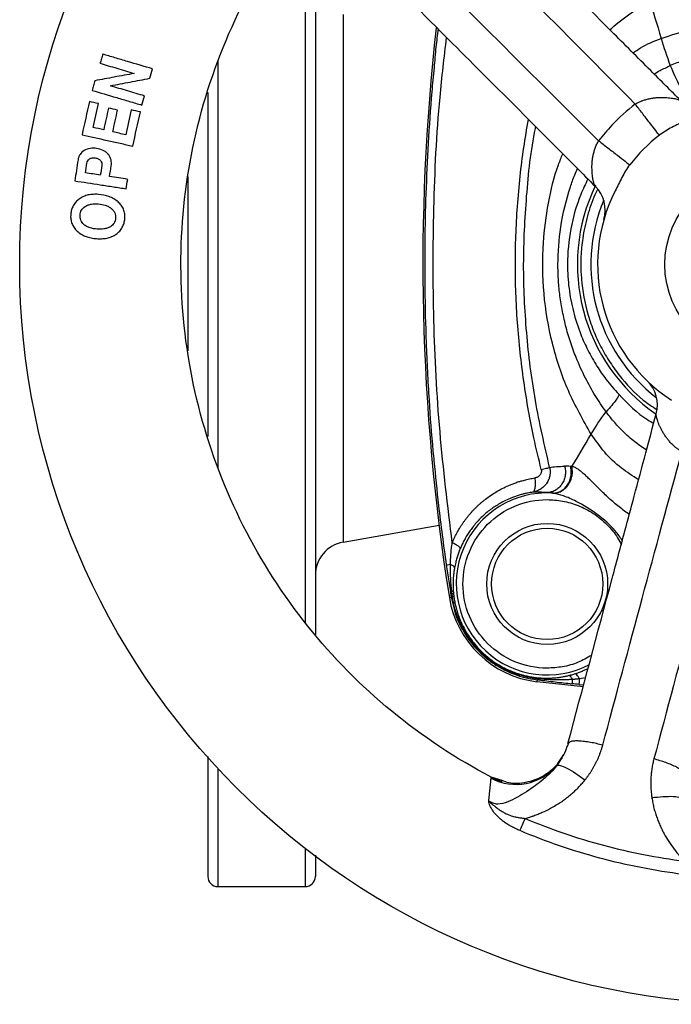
# Model space of a CAD drawing. Header units: millimetres. Extents: x 423 to 1697, y -6 to 958.
# Tile 1 of 54: x 734 to 831, y -6 to 141. Entities that reach past the tile are written whole.
import ezdxf

# ---------------------------------------------------------------- set-up
doc = ezdxf.new("R2010")
doc.units = ezdxf.units.MM

msp = doc.modelspace()

# ---------------------------------------------------------------- linework, layer by layer
at = {"color": 8, "linetype": 'Continuous', "lineweight": 25}
for p, q in [((776.94, 153.91), (776.94, 50.84)), ((763.94, 134.47), (763.94, 73.97)), ((812.94, 70.26), (812.11, 70.3)), ((797.91, 59.51), (798, 58.93)), ((798.66, 54.7), (799.16, 52.7)), ((821.02, 52.81), (821.31, 52.61)), ((818.65, 42.7), (817.74, 42.56)), ((817.66, 41.73), (818.38, 41.68)), ((815.1, 30.79), (814.37, 29.66)), ((814.53, 29.96), (815.4, 31.29)), ((763.94, 29.2), (763.94, 11.67)), ((776.94, 17.31), (776.94, 11.67))]:
    msp.add_line(p, q, dxfattribs=at)
at = {"color": 7, "linetype": 'Continuous', "lineweight": 25}
for p, q in [((782.57, 62.87), (796.85, 65.39)), ((798, 58.93), (798.53, 55.52)), ((798.38, 54.66), (798.66, 54.7)), ((811.44, 42.42), (811.41, 42.14)), ((811.41, 42.14), (818.33, 41.4)), ((816.17, 33.11), (815.9, 32.49)), ((816.25, 33.08), (816.03, 32.94)), ((806.25, 27.42), (804.61, 27.94)), ((763.94, 11.67), (776.94, 11.67))]:
    msp.add_line(p, q, dxfattribs=at)
at = {"color": 8, "linetype": 'Continuous', "lineweight": 25, "flags": 128}
msp.add_lwpolyline([(782.57, 141.35), (782.57, 139.59), (782.57, 137.54), (782.57, 135.23), (782.57, 132.67), (782.57, 129.88), (782.57, 126.89), (782.57, 123.71), (782.57, 120.38), (782.57, 116.91), (782.57, 113.34), (782.57, 109.7), (782.57, 106.02), (782.57, 102.32), (782.57, 98.63), (782.57, 94.99), (782.57, 91.42), (782.57, 87.96), (782.57, 84.63), (782.57, 81.45), (782.57, 78.45), (782.57, 75.66), (782.57, 73.1), (782.57, 70.79), (782.57, 68.75), (782.57, 66.99), (782.57, 65.53), (782.57, 64.38), (782.57, 63.55), (782.57, 63.04), (782.57, 62.87), (782.57, 62.87)], dxfattribs=at)
at = {"color": 7, "linetype": 'Continuous', "lineweight": 25}
for centre, radius in [((844.44, 104.17), 110), ((844.44, 104.17), 14), ((812.94, 56.67), 9), ((812.94, 56.67), 8.28)]:
    msp.add_circle(centre, radius, dxfattribs=at)
for centre, radius, start, end in [((1107.44, 104.17), 313, 173.548, 189.1012), ((844.44, 104.17), 24.25, 127.6367, 142.3634), ((844.44, 104.17), 27, 154.1049, 235.5049), ((816.58, 112.23), 5, 343.8657, 44.9999), ((844.44, 104.17), 24, 152.8687, 237.1375), ((844.44, 104.17), 25, 157.4787, 232.5213), ((824.34, 83.26), 5, 345.0001, 46.1343), ((783.44, 57.95), 5, 100, 180), ((813.19, 57.03), 15, 189.1012, 263.1763), ((808.29, 34.9), 8.03, 242.6068, 319.218), ((763.94, 13.17), 1.5, 180, 270), ((776.94, 13.17), 1.5, 270, 0)]:
    msp.add_arc(centre, radius, start, end, dxfattribs=at)
at = {"color": 8, "linetype": 'Continuous', "lineweight": 25}
msp.add_arc((812.94, 56.67), 13.53, 86.704, 297.8425, dxfattribs=at)
at = {"color": 7, "linetype": 'Continuous', "lineweight": 25}
for points, knots in [([(832.84, 128.49), (831.35, 129.99), (827.9, 133.43), (822.07, 139.26), (814.89, 146.44), (806.37, 154.96), (800.24, 161.09), (796.95, 164.38)], [0, 0, 0, 0, 0.125104, 0.287653, 0.487651, 0.725099, 1, 1, 1, 1]), ([(794.16, 160.02), (799.48, 154.69), (804.8, 149.36), (815.44, 138.69), (820.75, 133.36), (826.05, 128.01)], [0, 0, 0, 0, 0.5, 0.5, 1, 1, 1, 1]), ([(778.44, 153.96), (778.44, 152.14), (778.44, 148.05), (778.44, 141.27), (778.44, 133.83), (778.44, 126.24), (778.44, 118.68), (778.44, 111.14), (778.44, 106.15), (778.44, 103.66)], [0, 0, 0, 0, 0.12195, 0.273596, 0.425252, 0.572199, 0.719155, 0.859575, 1, 1, 1, 1]), ([(820.6, 122.55), (815.25, 127.86), (809.91, 133.17), (799.24, 143.81), (793.91, 149.13), (788.58, 154.45)], [0, 0, 0, 0, 0.5, 0.5, 1, 1, 1, 1]), ([(784.23, 151.65), (788.27, 147.61), (795.65, 140.23), (805.67, 130.21), (813.59, 122.29), (818.18, 117.7), (820.12, 115.76)], [0, 0, 0, 0, 0.337841, 0.617119, 0.837837, 1, 1, 1, 1]), ([(804.61, 27.95), (799.35, 30.69), (794.38, 33.98), (785.22, 41.52), (781.04, 45.76), (773.62, 55.02), (770.39, 60.03), (765.03, 70.61), (762.9, 76.18), (759.83, 87.64), (758.89, 93.53), (758.24, 105.37), (758.53, 111.32), (760.33, 123.05), (761.83, 128.82), (766, 139.92), (768.66, 145.26), (771.84, 150.26)], [0, 0, 0, 0, 0.125, 0.125, 0.25, 0.25, 0.375, 0.375, 0.5, 0.5, 0.625, 0.625, 0.75, 0.75, 0.875, 0.875, 1, 1, 1, 1]), ([(844.44, 136.42), (844.24, 136.42), (843.85, 136.42), (843.26, 136.4), (842.66, 136.38), (842.05, 136.34), (841.44, 136.29), (840.83, 136.23), (840.21, 136.15), (839.59, 136.07), (838.97, 135.97), (838.34, 135.86), (837.64, 135.72), (836.85, 135.55), (835.98, 135.34), (835.08, 135.09), (834.15, 134.81), (833.2, 134.48), (832.23, 134.12), (831.58, 133.86), (831.25, 133.72)], [0, 0, 0, 0, 0.043363, 0.087147, 0.131352, 0.175976, 0.221019, 0.266478, 0.312353, 0.358641, 0.405341, 0.45245, 0.499966, 0.563759, 0.630117, 0.69903, 0.770487, 0.844476, 0.920985, 1, 1, 1, 1]), ([(746.79, 135.43), (746.73, 135.21), (746.59, 134.75), (746.46, 134.3), (746.39, 134.07)], [0, 0, 0, 0, 0.499335, 1, 1, 1, 1]), ([(754.22, 133.24), (752.99, 133.6), (751.74, 133.97), (750.18, 134.43), (749.86, 134.53), (749.23, 134.71), (748.92, 134.8), (748, 135.08), (747.39, 135.26), (746.79, 135.43)], [0, 0, 0, 0, 0.5, 0.5, 0.625, 0.625, 0.75, 0.75, 1, 1, 1, 1]), ([(796.1, 133.39), (795.98, 132.2), (795.62, 128.47), (795.21, 122.23), (794.86, 114.81), (794.7, 107.6), (794.71, 100.21), (794.89, 92.36), (795.32, 84.31), (795.73, 78.46), (796.04, 75.45), (796.09, 74.96)], [0, 0, 0, 0, 0.061052, 0.192211, 0.320572, 0.442211, 0.561461, 0.699513, 0.844955, 0.97483, 1, 1, 1, 1]), ([(831.25, 133.72), (831.49, 133.2), (831.71, 132.71), (832.11, 131.83), (832.29, 131.45), (832.58, 130.82), (832.7, 130.58), (832.86, 130.24), (832.91, 130.15), (832.93, 130.13)], [0, 0, 0, 0, 0.25, 0.25, 0.5, 0.5, 0.75, 0.75, 1, 1, 1, 1]), ([(751.47, 132.57), (750.48, 132.38), (749.49, 132.2), (747.54, 131.84), (746.58, 131.65), (745.63, 131.48)], [0, 0, 0, 0, 0.5, 0.5, 1, 1, 1, 1]), ([(747.94, 130.73), (748.92, 130.91), (749.9, 131.1), (751.86, 131.47), (752.83, 131.65), (753.8, 131.84)], [0, 0, 0, 0, 0.5, 0.5, 1, 1, 1, 1]), ([(745.63, 131.48), (745.56, 131.24), (745.42, 130.76), (745.28, 130.29), (745.21, 130.05)], [0, 0, 0, 0, 0.501076, 1, 1, 1, 1]), ([(745.21, 130.05), (746.4, 129.7), (747.62, 129.34), (749.19, 128.88), (749.51, 128.78), (750.14, 128.6), (750.45, 128.5), (751.39, 128.23), (752.01, 128.04), (752.63, 127.86)], [0, 0, 0, 0, 0.5, 0.5, 0.625, 0.625, 0.75, 0.75, 1, 1, 1, 1]), ([(762.44, 129.71), (762.44, 129.54), (762.44, 126.63), (762.44, 120.82), (762.44, 112.45), (762.44, 106.9), (762.44, 104.17)], [0, 0, 0, 0, 0.0205342, 0.3570427, 0.6838425, 1, 1, 1, 1]), ([(826.05, 128.01), (826.1, 128.04), (826.2, 128.1), (826.35, 128.18), (826.5, 128.25), (826.66, 128.33), (826.82, 128.4), (826.99, 128.47), (827.28, 128.58), (827.7, 128.71), (828.24, 128.84), (828.79, 128.93), (829.29, 128.98), (829.8, 129), (830.28, 129), (830.75, 128.98), (831.18, 128.94), (831.58, 128.88), (831.94, 128.82), (832.25, 128.74), (832.49, 128.67), (832.66, 128.61), (832.77, 128.55), (832.82, 128.51), (832.84, 128.49)], [0, 0, 0, 0, 0.016906, 0.034115, 0.051638, 0.069487, 0.087673, 0.106206, 0.125094, 0.184758, 0.250106, 0.308825, 0.375066, 0.430541, 0.500007, 0.562485, 0.624959, 0.692068, 0.749888, 0.815828, 0.874892, 0.918439, 0.960127, 1, 1, 1, 1]), ([(829.63, 123.37), (829.52, 123.52), (829.34, 123.75), (828.86, 124.37), (828.55, 124.77), (827.86, 125.67), (827.48, 126.16), (826.74, 127.12), (826.38, 127.59), (826.05, 128.01)], [0, 0, 0, 0, 0.25, 0.25, 0.5, 0.5, 0.75, 0.75, 1, 1, 1, 1]), ([(833.49, 125.53), (832.83, 125.19), (832.16, 124.88), (830.85, 124.2), (830.22, 123.83), (829.63, 123.37)], [0, 0, 0, 0, 0.5, 0.5, 1, 1, 1, 1]), ([(743.72, 123.44), (744.93, 123.17), (746.18, 122.89), (747.78, 122.54), (748.1, 122.47), (748.74, 122.32), (749.06, 122.25), (750.02, 122.04), (750.65, 121.9), (751.27, 121.76)], [0, 0, 0, 0, 0.5, 0.5, 0.625, 0.625, 0.75, 0.75, 1, 1, 1, 1]), ([(820.12, 115.76), (820.11, 115.77), (820.09, 115.79), (820.06, 115.83), (820.03, 115.89), (820, 115.95), (819.97, 116.02), (819.93, 116.14), (819.86, 116.35), (819.79, 116.66), (819.72, 117.03), (819.67, 117.42), (819.63, 117.86), (819.6, 118.46), (819.61, 119.12), (819.68, 119.82), (819.77, 120.36), (819.9, 120.9), (820.04, 121.37), (820.19, 121.74), (820.31, 122.03), (820.45, 122.3), (820.55, 122.47), (820.6, 122.55)], [0, 0, 0, 0, 0.019375, 0.039328, 0.059873, 0.081021, 0.102782, 0.125164, 0.184314, 0.25016, 0.307945, 0.375084, 0.43756, 0.500037, 0.624902, 0.691028, 0.749861, 0.815272, 0.874896, 0.907772, 0.939544, 0.970265, 1, 1, 1, 1]), ([(820.6, 122.55), (821.02, 122.23), (821.49, 121.87), (822.45, 121.12), (822.94, 120.75), (823.83, 120.06), (824.23, 119.75), (824.86, 119.26), (825.09, 119.09), (825.23, 118.98)], [0, 0, 0, 0, 0.25, 0.25, 0.5, 0.5, 0.75, 0.75, 1, 1, 1, 1]), ([(744.02, 121.1), (743.78, 120.95), (743.57, 120.75), (743.34, 120.39), (743.27, 120.26), (743.18, 119.99), (743.14, 119.85), (743.12, 119.7)], [0, 0, 0, 0, 0.5, 0.5, 0.75, 0.75, 1, 1, 1, 1]), ([(745.89, 121.41), (745.57, 121.46), (745.25, 121.47), (744.61, 121.38), (744.3, 121.27), (744.02, 121.1)], [0, 0, 0, 0, 0.5, 0.5, 1, 1, 1, 1]), ([(747.62, 120.53), (747.52, 120.66), (747.39, 120.77), (747.13, 120.97), (746.99, 121.06), (746.54, 121.27), (746.22, 121.36), (745.89, 121.41)], [0, 0, 0, 0, 0.25, 0.25, 0.5, 0.5, 1, 1, 1, 1]), ([(748.06, 118.81), (748.08, 118.97), (748.09, 119.12), (748.09, 119.42), (748.07, 119.57), (748, 119.87), (747.95, 120.01), (747.81, 120.28), (747.72, 120.41), (747.62, 120.53)], [0, 0, 0, 0, 0.25, 0.25, 0.5, 0.5, 0.75, 0.75, 1, 1, 1, 1]), ([(744.45, 119.22), (744.47, 119.35), (744.51, 119.47), (744.65, 119.68), (744.74, 119.77), (744.84, 119.85)], [0, 0, 0, 0, 0.5, 0.5, 1, 1, 1, 1]), ([(744.84, 119.85), (744.97, 119.93), (745.11, 119.98), (745.4, 120.03), (745.55, 120.03), (745.69, 120)], [0, 0, 0, 0, 0.5, 0.5, 1, 1, 1, 1]), ([(745.69, 120), (745.84, 119.98), (745.99, 119.94), (746.26, 119.81), (746.38, 119.72), (746.48, 119.6)], [0, 0, 0, 0, 0.5, 0.5, 1, 1, 1, 1]), ([(746.48, 119.6), (746.56, 119.5), (746.62, 119.38), (746.68, 119.13), (746.68, 118.99), (746.66, 118.86)], [0, 0, 0, 0, 0.5, 0.5, 1, 1, 1, 1]), ([(825.23, 118.98), (824.78, 118.39), (824.4, 117.75), (823.73, 116.44), (823.42, 115.77), (823.08, 115.11)], [0, 0, 0, 0, 0.5, 0.5, 1, 1, 1, 1]), ([(759.44, 117.23), (759.44, 115.32), (759.44, 111.02), (759.44, 106.62), (759.44, 104.17)], [0, 0, 0, 0, 0.444635, 1, 1, 1, 1]), ([(742.65, 116.59), (743.88, 116.4), (745.14, 116.21), (746.75, 115.96), (747.08, 115.91), (747.73, 115.81), (748.06, 115.76), (749.02, 115.61), (749.66, 115.52), (750.3, 115.42)], [0, 0, 0, 0, 0.5, 0.5, 0.625, 0.625, 0.75, 0.75, 1, 1, 1, 1]), ([(746.19, 114.58), (745.93, 114.6), (745.67, 114.6), (745.16, 114.58), (744.9, 114.55), (744.41, 114.44), (744.17, 114.36), (743.7, 114.16), (743.48, 114.03), (743.28, 113.88)], [0, 0, 0, 0, 0.25, 0.25, 0.5, 0.5, 0.75, 0.75, 1, 1, 1, 1]), ([(749.08, 113.46), (748.88, 113.63), (748.66, 113.79), (748.22, 114.05), (747.98, 114.16), (747.23, 114.44), (746.72, 114.54), (746.19, 114.58)], [0, 0, 0, 0, 0.25, 0.25, 0.5, 0.5, 1, 1, 1, 1]), ([(743.28, 113.88), (743.1, 113.74), (742.94, 113.6), (742.64, 113.27), (742.51, 113.09), (742.3, 112.7), (742.22, 112.49), (742.09, 112.06), (742.06, 111.84), (742.04, 111.61)], [0, 0, 0, 0, 0.25, 0.25, 0.5, 0.5, 0.75, 0.75, 1, 1, 1, 1]), ([(743.42, 111.51), (743.44, 111.77), (743.52, 112.03), (743.72, 112.36), (743.8, 112.46), (743.98, 112.64), (744.09, 112.72), (744.19, 112.79)], [0, 0, 0, 0, 0.5, 0.5, 0.75, 0.75, 1, 1, 1, 1]), ([(744.19, 112.79), (744.33, 112.88), (744.49, 112.95), (744.8, 113.07), (744.96, 113.1), (745.46, 113.18), (745.8, 113.18), (746.14, 113.16)], [0, 0, 0, 0, 0.25, 0.25, 0.5, 0.5, 1, 1, 1, 1]), ([(746.14, 113.16), (746.49, 113.13), (746.84, 113.07), (747.34, 112.91), (747.5, 112.85), (747.81, 112.69), (747.96, 112.59), (748.09, 112.47)], [0, 0, 0, 0, 0.5, 0.5, 0.75, 0.75, 1, 1, 1, 1]), ([(750.09, 110.99), (750.1, 111.23), (750.1, 111.46), (750.04, 111.92), (749.98, 112.15), (749.8, 112.57), (749.69, 112.77), (749.41, 113.14), (749.25, 113.31), (749.08, 113.46)], [0, 0, 0, 0, 0.25, 0.25, 0.5, 0.5, 0.75, 0.75, 1, 1, 1, 1]), ([(742.04, 111.61), (742.02, 111.38), (742.02, 111.15), (742.08, 110.69), (742.13, 110.46), (742.29, 110.03), (742.4, 109.83), (742.66, 109.45), (742.81, 109.28), (742.98, 109.13)], [0, 0, 0, 0, 0.25, 0.25, 0.5, 0.5, 0.75, 0.75, 1, 1, 1, 1]), ([(744, 110.11), (743.9, 110.2), (743.81, 110.29), (743.66, 110.5), (743.59, 110.62), (743.49, 110.86), (743.46, 110.99), (743.42, 111.25), (743.41, 111.38), (743.42, 111.51)], [0, 0, 0, 0, 0.25, 0.25, 0.5, 0.5, 0.75, 0.75, 1, 1, 1, 1]), ([(748.09, 112.47), (748.19, 112.39), (748.29, 112.29), (748.45, 112.08), (748.52, 111.96), (748.63, 111.72), (748.67, 111.59), (748.71, 111.32), (748.71, 111.19), (748.7, 111.05)], [0, 0, 0, 0, 0.25, 0.25, 0.5, 0.5, 0.75, 0.75, 1, 1, 1, 1]), ([(745.96, 109.42), (745.61, 109.45), (745.26, 109.5), (744.75, 109.66), (744.58, 109.72), (744.27, 109.89), (744.13, 109.99), (744, 110.11)], [0, 0, 0, 0, 0.5, 0.5, 0.75, 0.75, 1, 1, 1, 1]), ([(748.7, 111.05), (748.68, 110.8), (748.61, 110.54), (748.41, 110.22), (748.32, 110.11), (748.14, 109.94), (748.04, 109.86), (747.93, 109.78)], [0, 0, 0, 0, 0.5, 0.5, 0.75, 0.75, 1, 1, 1, 1]), ([(748.81, 108.69), (748.99, 108.82), (749.17, 108.97), (749.47, 109.3), (749.61, 109.49), (749.82, 109.88), (749.91, 110.09), (750.03, 110.54), (750.07, 110.76), (750.09, 110.99)], [0, 0, 0, 0, 0.25, 0.25, 0.5, 0.5, 0.75, 0.75, 1, 1, 1, 1]), ([(742.98, 109.13), (743.17, 108.95), (743.38, 108.79), (743.82, 108.53), (744.06, 108.41), (744.56, 108.23), (744.81, 108.16), (745.34, 108.06), (745.6, 108.02), (745.87, 108)], [0, 0, 0, 0, 0.25, 0.25, 0.5, 0.5, 0.75, 0.75, 1, 1, 1, 1]), ([(745.87, 108), (746.12, 107.98), (746.38, 107.98), (746.9, 108), (747.15, 108.03), (747.65, 108.14), (747.9, 108.21), (748.37, 108.41), (748.6, 108.54), (748.81, 108.69)], [0, 0, 0, 0, 0.25, 0.25, 0.5, 0.5, 0.75, 0.75, 1, 1, 1, 1]), ([(747.93, 109.78), (747.79, 109.69), (747.64, 109.62), (747.32, 109.51), (747.15, 109.47), (746.65, 109.39), (746.3, 109.39), (745.96, 109.42)], [0, 0, 0, 0, 0.25, 0.25, 0.5, 0.5, 1, 1, 1, 1]), ([(759.44, 104.17), (759.44, 101.72), (759.44, 97.38), (759.44, 93.16), (759.44, 91.32)], [0, 0, 0, 0, 0.564542, 1, 1, 1, 1]), ([(762.44, 104.17), (762.44, 101.39), (762.44, 95.84), (762.44, 87.48), (762.44, 81.7), (762.44, 78.78), (762.44, 78.61)], [0, 0, 0, 0, 0.321279, 0.642568, 0.978871, 1, 1, 1, 1]), ([(778.44, 103.66), (778.44, 101.18), (778.44, 96.21), (778.44, 88.71), (778.44, 81.19), (778.44, 73.66), (778.44, 66.27), (778.44, 59.09), (778.44, 53.35), (778.44, 50.17), (778.44, 49.14)], [0, 0, 0, 0, 0.12699, 0.253985, 0.386829, 0.519682, 0.656739, 0.793805, 0.933069, 1, 1, 1, 1]), ([(823.59, 84.86), (823.61, 84.8), (823.59, 84.7), (823.45, 84.41), (823.33, 84.23), (823.01, 83.78), (822.8, 83.51), (822.31, 82.92), (822.02, 82.6), (821.71, 82.25)], [0, 0, 0, 0, 0.25, 0.25, 0.5, 0.5, 0.75, 0.75, 1, 1, 1, 1]), ([(816.03, 32.94), (818.22, 41.11), (821.05, 51.65), (824.33, 63.91), (826.01, 70.15), (827.56, 75.95), (828.65, 80.04), (829.17, 81.97)], [0, 0, 0, 0, 0.5, 0.645192, 0.75, 0.88187, 1, 1, 1, 1]), ([(832.98, 76.32), (832.93, 76.35), (832.84, 76.41), (832.69, 76.5), (832.55, 76.59), (832.41, 76.69), (832.26, 76.8), (832.12, 76.91), (831.88, 77.1), (831.55, 77.41), (831.17, 77.81), (830.82, 78.24), (830.53, 78.64), (830.25, 79.07), (830.01, 79.49), (829.8, 79.91), (829.61, 80.3), (829.46, 80.67), (829.34, 81.02), (829.25, 81.33), (829.19, 81.57), (829.16, 81.75), (829.16, 81.88), (829.17, 81.94), (829.17, 81.97)], [0, 0, 0, 0, 0.016907, 0.034115, 0.051638, 0.069488, 0.087674, 0.106207, 0.125095, 0.184757, 0.250109, 0.308822, 0.37507, 0.430546, 0.500011, 0.562488, 0.624962, 0.692071, 0.74989, 0.815833, 0.874893, 0.918441, 0.960129, 1, 1, 1, 1]), ([(821.21, 32.7), (823.16, 39.97), (825.12, 47.24), (829.04, 61.79), (831, 69.06), (832.98, 76.32)], [0, 0, 0, 0, 0.5, 0.5, 1, 1, 1, 1]), ([(813.3, 73.99), (813.31, 73.93), (813.34, 73.82), (813.36, 73.65), (813.38, 73.47), (813.38, 73.29), (813.38, 73.11), (813.36, 72.93), (813.31, 72.61), (813.17, 72.15), (812.93, 71.7), (812.68, 71.38), (812.49, 71.17), (812.28, 70.98), (812.03, 70.79), (811.76, 70.63), (811.45, 70.49), (811.13, 70.38), (810.9, 70.33), (810.78, 70.31)], [0, 0, 0, 0, 0.034575, 0.069559, 0.104923, 0.140661, 0.176782, 0.213279, 0.25012, 0.37006, 0.499773, 0.553332, 0.609443, 0.668125, 0.729358, 0.793131, 0.859475, 0.928408, 1, 1, 1, 1]), ([(812.06, 73.66), (812.06, 73.63), (812.08, 73.57), (812.09, 73.48), (812.08, 73.39), (812.07, 73.3), (812.04, 73.17), (811.97, 73), (811.84, 72.82), (811.68, 72.67), (811.5, 72.55), (811.3, 72.47), (811.16, 72.44), (811.08, 72.42)], [0, 0, 0, 0, 0.049491, 0.0986247, 0.1480665, 0.1984677, 0.2504413, 0.3724728, 0.5002297, 0.6229094, 0.7497573, 0.873816, 1, 1, 1, 1]), ([(812.06, 73.66), (812.32, 73.73), (812.59, 73.8), (813.03, 73.91), (813.2, 73.96), (813.3, 73.99)], [0, 0, 0, 0, 0.5, 0.5, 1, 1, 1, 1]), ([(815.54, 74.17), (815.59, 73.98), (815.63, 73.77), (815.67, 73.34), (815.66, 73.12), (815.6, 72.65), (815.55, 72.41), (815.38, 71.95), (815.27, 71.73), (815, 71.32), (814.85, 71.13), (814.5, 70.81), (814.31, 70.68), (813.92, 70.46), (813.71, 70.39), (813.32, 70.29), (813.12, 70.26), (812.94, 70.26)], [0, 0, 0, 0, 0.125, 0.125, 0.25, 0.25, 0.375, 0.375, 0.5, 0.5, 0.625, 0.625, 0.75, 0.75, 0.875, 0.875, 1, 1, 1, 1]), ([(813.3, 73.99), (813.61, 74.03), (813.95, 74.08), (814.7, 74.14), (815.1, 74.16), (815.54, 74.17)], [0, 0, 0, 0, 0.5, 0.5, 1, 1, 1, 1]), ([(813.72, 70.18), (813.9, 70.17), (814.09, 70.18), (814.49, 70.26), (814.69, 70.33), (815.09, 70.53), (815.29, 70.67), (815.65, 70.99), (815.82, 71.18), (816.11, 71.6), (816.23, 71.83), (816.41, 72.31), (816.47, 72.56), (816.53, 73.05), (816.54, 73.29), (816.5, 73.74), (816.46, 73.96), (816.41, 74.15)], [0, 0, 0, 0, 0.125, 0.125, 0.25, 0.25, 0.375, 0.375, 0.5, 0.5, 0.625, 0.625, 0.75, 0.75, 0.875, 0.875, 1, 1, 1, 1]), ([(813.9, 70.16), (814.07, 70.16), (814.25, 70.18), (814.64, 70.27), (814.83, 70.35), (815.22, 70.56), (815.41, 70.69), (815.77, 71.01), (815.94, 71.2), (816.22, 71.62), (816.35, 71.85), (816.54, 72.32), (816.6, 72.56), (816.68, 73.04), (816.7, 73.28), (816.68, 73.72), (816.65, 73.93), (816.61, 74.12)], [0, 0, 0, 0, 0.125, 0.125, 0.25, 0.25, 0.375, 0.375, 0.5, 0.5, 0.625, 0.625, 0.75, 0.75, 0.875, 0.875, 1, 1, 1, 1]), ([(816.61, 74.12), (816.58, 74.13), (816.51, 74.14), (816.44, 74.15), (816.41, 74.15)], [0, 0, 0, 0, 0.499673, 1, 1, 1, 1]), ([(840.44, 74.33), (838.52, 67.04), (836.58, 59.77), (832.71, 45.21), (830.77, 37.93), (828.82, 30.66)], [0, 0, 0, 0, 0.5, 0.5, 1, 1, 1, 1]), ([(798.81, 62.78), (798.86, 62.9), (798.96, 63.14), (799.13, 63.5), (799.3, 63.86), (799.49, 64.22), (799.68, 64.57), (799.89, 64.91), (800.1, 65.26), (800.33, 65.6), (800.56, 65.94), (800.8, 66.27), (801.06, 66.59), (801.32, 66.92), (801.59, 67.23), (801.87, 67.54), (802.16, 67.85), (802.46, 68.14), (802.77, 68.43), (803.09, 68.72), (803.42, 68.99), (803.89, 69.37), (804.53, 69.84), (805.37, 70.37), (806.27, 70.87), (807.06, 71.25), (807.74, 71.53), (808.29, 71.73), (808.9, 71.93), (809.58, 72.12), (810.31, 72.29), (810.82, 72.38), (811.08, 72.42)], [0, 0, 0, 0, 0.023532, 0.047223, 0.071069, 0.09507, 0.119223, 0.143531, 0.167992, 0.192608, 0.217377, 0.242301, 0.267379, 0.292611, 0.317997, 0.343537, 0.369228, 0.395072, 0.421069, 0.447219, 0.473521, 0.499975, 0.558818, 0.620103, 0.683827, 0.74998, 0.78336, 0.820061, 0.860079, 0.903408, 0.950049, 1, 1, 1, 1]), ([(811.08, 72.42), (811.12, 72.19), (811.15, 71.94), (811.16, 71.44), (811.15, 71.2), (811.09, 70.79), (811.04, 70.62), (810.92, 70.39), (810.85, 70.33), (810.78, 70.31)], [0, 0, 0, 0, 0.25, 0.25, 0.5, 0.5, 0.75, 0.75, 1, 1, 1, 1]), ([(810.78, 70.31), (810.66, 70.29), (810.4, 70.25), (809.99, 70.17), (809.54, 70.07), (808.84, 69.89), (808.12, 69.66), (806.99, 69.21), (805.77, 68.59), (804.28, 67.59), (802.98, 66.44), (802.02, 65.35), (801.39, 64.48), (800.99, 63.86), (800.62, 63.23), (800.29, 62.59), (800.1, 62.15), (800.01, 61.93)], [0, 0, 0, 0, 0.026168, 0.055731, 0.088692, 0.125055, 0.210054, 0.250085, 0.386509, 0.500049, 0.629929, 0.749975, 0.801715, 0.852577, 0.902571, 0.951708, 1, 1, 1, 1]), ([(812.11, 70.3), (811.99, 70.31), (811.47, 70.33), (811.08, 70.32), (810.78, 70.31)], [0, 0, 0, 0, 0.231005, 1, 1, 1, 1]), ([(812.94, 44.14), (809.61, 44.14), (806.43, 45.46), (801.73, 50.16), (800.41, 53.34), (800.41, 59.99), (801.73, 63.18), (806.43, 67.88), (809.61, 69.2), (812.94, 69.2)], [0, 0, 0, 0, 0.25, 0.25, 0.5, 0.5, 0.75, 0.75, 1, 1, 1, 1]), ([(813.72, 70.18), (813.65, 70.18), (813.51, 70.2), (813.31, 70.22), (813.12, 70.24), (813, 70.25), (812.94, 70.26)], [0, 0, 0, 0, 0.250022, 0.500002, 0.749981, 1, 1, 1, 1]), ([(813.9, 70.16), (813.87, 70.16), (813.81, 70.17), (813.75, 70.17), (813.72, 70.18)], [0, 0, 0, 0, 0.5000017, 1, 1, 1, 1]), ([(798.54, 59.59), (798.54, 59.76), (798.55, 60.09), (798.58, 60.57), (798.61, 61.04), (798.65, 61.5), (798.7, 61.94), (798.75, 62.36), (798.79, 62.64), (798.81, 62.78)], [0, 0, 0, 0, 0.156253, 0.30805, 0.455385, 0.598255, 0.736652, 0.87057, 1, 1, 1, 1]), ([(800.01, 61.93), (800.02, 61.97), (800, 62.01), (799.91, 62.12), (799.83, 62.19), (799.61, 62.35), (799.48, 62.43), (799.16, 62.61), (798.99, 62.7), (798.81, 62.78)], [0, 0, 0, 0, 0.25, 0.25, 0.5, 0.5, 0.75, 0.75, 1, 1, 1, 1]), ([(800.01, 61.93), (799.97, 61.84), (799.9, 61.67), (799.8, 61.39), (799.69, 61.1), (799.6, 60.81), (799.47, 60.38), (799.31, 59.8), (799.21, 59.31), (799.16, 59.05)], [0, 0, 0, 0, 0.093357, 0.189987, 0.289926, 0.393205, 0.499856, 0.729636, 1, 1, 1, 1]), ([(797.91, 59.51), (797.92, 59.51), (797.98, 59.52), (798.19, 59.54), (798.35, 59.57), (798.54, 59.59)], [0, 0, 0, 0, 0.5, 0.5, 1, 1, 1, 1]), ([(798.54, 59.59), (798.73, 59.51), (798.9, 59.41), (799.11, 59.22), (799.16, 59.13), (799.16, 59.05)], [0, 0, 0, 0, 0.5, 0.5, 1, 1, 1, 1]), ([(798.74, 55.62), (798.72, 55.79), (798.69, 56.11), (798.64, 56.6), (798.61, 57.1), (798.58, 57.59), (798.56, 58.09), (798.55, 58.59), (798.54, 59.09), (798.54, 59.43), (798.54, 59.59)], [0, 0, 0, 0, 0.122457, 0.246073, 0.370562, 0.495705, 0.621381, 0.747458, 0.873748, 1, 1, 1, 1]), ([(799.16, 59.05), (799.14, 58.96), (799.11, 58.78), (799.07, 58.51), (799.03, 58.23), (799, 57.94), (798.97, 57.65), (798.95, 57.25), (798.93, 56.76), (798.93, 56.16), (798.96, 55.77), (798.97, 55.57)], [0, 0, 0, 0, 0.080221, 0.161412, 0.243609, 0.326847, 0.411159, 0.496576, 0.667318, 0.835038, 1, 1, 1, 1]), ([(798.79, 55.2), (798.78, 55.27), (798.76, 55.41), (798.75, 55.55), (798.74, 55.62)], [0, 0, 0, 0, 0.5002237, 1, 1, 1, 1]), ([(798.86, 54.75), (798.84, 54.82), (798.82, 54.97), (798.8, 55.13), (798.79, 55.2)], [0, 0, 0, 0, 0.500593, 1, 1, 1, 1]), ([(811.47, 42.57), (811.34, 42.59), (811.09, 42.62), (810.72, 42.68), (810.34, 42.74), (809.97, 42.82), (809.61, 42.91), (809.24, 43), (808.89, 43.1), (808.53, 43.22), (808.18, 43.34), (807.84, 43.47), (807.5, 43.61), (807.16, 43.75), (806.83, 43.9), (806.51, 44.07), (806.19, 44.23), (805.88, 44.41), (805.57, 44.59), (805.27, 44.78), (804.97, 44.98), (804.68, 45.18), (804.4, 45.39), (804.13, 45.6), (803.86, 45.82), (803.59, 46.05), (803.34, 46.28), (803.03, 46.56), (802.68, 46.92), (802.29, 47.35), (801.9, 47.8), (801.52, 48.29), (801.16, 48.81), (800.81, 49.35), (800.47, 49.93), (800.16, 50.53), (799.87, 51.17), (799.6, 51.83), (799.36, 52.52), (799.15, 53.24), (798.98, 53.98), (798.9, 54.49), (798.86, 54.75)], [0, 0, 0, 0, 0.020254, 0.040432, 0.060534, 0.080555, 0.100495, 0.120352, 0.140126, 0.159819, 0.179429, 0.198959, 0.218407, 0.237774, 0.257059, 0.276261, 0.295381, 0.314417, 0.333371, 0.352241, 0.371028, 0.389731, 0.408351, 0.426888, 0.445342, 0.463711, 0.481997, 0.500198, 0.530211, 0.561102, 0.592872, 0.62552, 0.659044, 0.693445, 0.728721, 0.764871, 0.801892, 0.839781, 0.878537, 0.918163, 0.958656, 1, 1, 1, 1]), ([(798.97, 55.57), (798.98, 55.51), (798.99, 55.38), (799, 55.24), (799.01, 55.18)], [0, 0, 0, 0, 0.505148, 1, 1, 1, 1]), ([(799.01, 55.18), (799.01, 55.11), (799.03, 54.96), (799.05, 54.82), (799.06, 54.75)], [0, 0, 0, 0, 0.501157, 1, 1, 1, 1]), ([(799.06, 54.75), (799.08, 54.63), (799.11, 54.39), (799.18, 54.03), (799.25, 53.66), (799.34, 53.29), (799.43, 52.92), (799.54, 52.55), (799.66, 52.18), (799.79, 51.81), (799.93, 51.44), (800.09, 51.07), (800.26, 50.7), (800.55, 50.1), (800.99, 49.3), (801.65, 48.34), (802.38, 47.43), (803.08, 46.69), (803.72, 46.1), (804.28, 45.63), (804.87, 45.2), (805.47, 44.8), (806.09, 44.43), (806.73, 44.09), (807.38, 43.79), (808.04, 43.53), (808.72, 43.3), (809.4, 43.1), (810.08, 42.94), (810.78, 42.81), (811.24, 42.76), (811.47, 42.73)], [0, 0, 0, 0, 0.019545, 0.039322, 0.059332, 0.079574, 0.100048, 0.120755, 0.141695, 0.162867, 0.184272, 0.20591, 0.22778, 0.249883, 0.312629, 0.375196, 0.437587, 0.4998, 0.539188, 0.578424, 0.617508, 0.65644, 0.69522, 0.733848, 0.772324, 0.810649, 0.848822, 0.886844, 0.924714, 0.962432, 1, 1, 1, 1]), ([(799.16, 52.7), (799.19, 52.55), (799.4, 51.68), (800.06, 50.33), (801, 48.72), (801.98, 47.47), (803.02, 46.36), (804.17, 45.37), (805.48, 44.47), (806.79, 43.76), (808.17, 43.18), (809.68, 42.7), (810.82, 42.52), (811.44, 42.42)], [0, 0, 0, 0, 0.025911, 0.15823, 0.263239, 0.356769, 0.438817, 0.531656, 0.625185, 0.719408, 0.795554, 0.889087, 1, 1, 1, 1]), ([(817.03, 43.31), (817.13, 43.34), (817.33, 43.4), (817.62, 43.51), (817.9, 43.61), (818.17, 43.72), (818.44, 43.83), (818.69, 43.94), (818.85, 44.02), (818.93, 44.06)], [0, 0, 0, 0, 0.156503, 0.308392, 0.455702, 0.598473, 0.736748, 0.870573, 1, 1, 1, 1]), ([(811.7, 42.71), (811.81, 42.7), (812.01, 42.68), (812.32, 42.67), (812.63, 42.66), (812.83, 42.66), (812.94, 42.66)], [0, 0, 0, 0, 0.245984, 0.494557, 0.745853, 1, 1, 1, 1]), ([(816.73, 42.46), (816.63, 42.46), (816.42, 42.45), (816.11, 42.43), (815.8, 42.42), (815.38, 42.41), (814.85, 42.4), (814.21, 42.4), (813.58, 42.42), (812.94, 42.45), (812.33, 42.49), (811.91, 42.53), (811.72, 42.55)], [0, 0, 0, 0, 0.061733, 0.124014, 0.186781, 0.249978, 0.37476, 0.500013, 0.634204, 0.749917, 0.880888, 1, 1, 1, 1]), ([(812.94, 42.66), (813.05, 42.66), (813.27, 42.66), (813.59, 42.67), (813.92, 42.7), (814.24, 42.72), (814.64, 42.77), (815.11, 42.84), (815.63, 42.93), (815.97, 43.01), (816.13, 43.05)], [0, 0, 0, 0, 0.099285, 0.19889, 0.298855, 0.399222, 0.500029, 0.671972, 0.838553, 1, 1, 1, 1]), ([(816.13, 43.05), (816.24, 43.08), (816.44, 43.13), (816.75, 43.22), (816.94, 43.28), (817.03, 43.31)], [0, 0, 0, 0, 0.3526568, 0.6859743, 1, 1, 1, 1]), ([(816.73, 42.46), (816.63, 42.65), (816.52, 42.81), (816.31, 43.02), (816.21, 43.06), (816.13, 43.05)], [0, 0, 0, 0, 0.5, 0.5, 1, 1, 1, 1]), ([(816.67, 41.83), (816.67, 41.84), (816.68, 41.9), (816.7, 42.12), (816.71, 42.28), (816.73, 42.46)], [0, 0, 0, 0, 0.5, 0.5, 1, 1, 1, 1]), ([(817.74, 42.56), (817.57, 42.54), (817.24, 42.5), (816.9, 42.47), (816.73, 42.46)], [0, 0, 0, 0, 0.493657, 1, 1, 1, 1]), ([(817.74, 42.56), (817.61, 42.79), (817.48, 43), (817.23, 43.26), (817.12, 43.32), (817.03, 43.31)], [0, 0, 0, 0, 0.5, 0.5, 1, 1, 1, 1]), ([(817.74, 42.56), (817.71, 42.31), (817.69, 42.1), (817.67, 41.82), (817.66, 41.74), (817.66, 41.73)], [0, 0, 0, 0, 0.5, 0.5, 1, 1, 1, 1]), ([(811.67, 42.39), (812.48, 42.3), (813.29, 42.2), (814.95, 42.01), (815.8, 41.92), (816.67, 41.83)], [0, 0, 0, 0, 0.5, 0.5, 1, 1, 1, 1]), ([(815.87, 32.51), (815.73, 32.06), (815.54, 31.45), (815.19, 30.93), (815.1, 30.79)], [0, 0, 0, 0, 0.724343, 1, 1, 1, 1]), ([(818.55, 27.51), (818.63, 27.61), (818.8, 27.82), (819.03, 28.14), (819.26, 28.46), (819.48, 28.8), (819.7, 29.15), (819.9, 29.51), (820.1, 29.87), (820.29, 30.25), (820.47, 30.63), (820.64, 31.03), (820.8, 31.43), (820.95, 31.85), (821.09, 32.27), (821.17, 32.55), (821.21, 32.7)], [0, 0, 0, 0, 0.066455, 0.133696, 0.201716, 0.270505, 0.340053, 0.410356, 0.481416, 0.553236, 0.625821, 0.699175, 0.773289, 0.848143, 0.923719, 1, 1, 1, 1]), ([(762.44, 30.99), (762.44, 29.97), (762.44, 27.09), (762.44, 23.24), (762.44, 19.44), (762.44, 16.56), (762.44, 14.59), (762.44, 13.39), (762.44, 13.24), (762.44, 13.17)], [0, 0, 0, 0, 0.087681, 0.248112, 0.406049, 0.560779, 0.711679, 0.855835, 1, 1, 1, 1]), ([(815.12, 30.77), (815.12, 30.76), (814.96, 30.51), (814.48, 29.85), (813.51, 28.85), (811.94, 27.78), (809.78, 27.06), (807.72, 26.88), (806.57, 27.3), (806.25, 27.42)], [0, 0, 0, 0, 0.006314, 0.10691, 0.246229, 0.4277, 0.649432, 0.901222, 1, 1, 1, 1]), ([(814.37, 29.66), (813.79, 28.91), (813.1, 28.22), (811.96, 27.26), (811.56, 26.96), (810.74, 26.35), (810.31, 26.06), (809.42, 25.49), (808.97, 25.21), (808.03, 24.68), (807.55, 24.44), (806.57, 24.06), (806.07, 23.93), (805.35, 23.94), (805.11, 23.98), (804.66, 24.13), (804.44, 24.25), (804.24, 24.39)], [0, 0, 0, 0, 0.25, 0.25, 0.375, 0.375, 0.5, 0.5, 0.625, 0.625, 0.75, 0.75, 0.875, 0.875, 0.9375, 0.9375, 1, 1, 1, 1]), ([(814.37, 29.66), (814.47, 29.72), (814.64, 29.73), (815.14, 29.61), (815.48, 29.48), (816.26, 29.08), (816.72, 28.81), (817.64, 28.2), (818.11, 27.85), (818.55, 27.51)], [0, 0, 0, 0, 0.25, 0.25, 0.5, 0.5, 0.75, 0.75, 1, 1, 1, 1]), ([(828.82, 30.66), (828.79, 30.54), (828.73, 30.3), (828.65, 29.95), (828.58, 29.59), (828.52, 29.23), (828.47, 28.88), (828.43, 28.53), (828.4, 28.18), (828.37, 27.83), (828.36, 27.49), (828.35, 27.15), (828.36, 26.81), (828.37, 26.47), (828.38, 26.14), (828.41, 25.81), (828.44, 25.48), (828.48, 25.16), (828.51, 24.94), (828.53, 24.84)], [0, 0, 0, 0, 0.0628059, 0.1251391, 0.1869907, 0.2483516, 0.3092123, 0.3695648, 0.4294091, 0.488748, 0.5475836, 0.6059175, 0.6637506, 0.7210811, 0.7779036, 0.8342124, 0.8900018, 0.9452662, 1, 1, 1, 1]), ([(804.59, 27.77), (804.6, 27.79), (804.6, 27.83), (804.6, 27.87), (804.61, 27.9), (804.61, 27.93), (804.61, 27.94), (804.61, 27.95), (804.61, 27.95)], [0, 0, 0, 0, 0.168236, 0.335817, 0.502762, 0.669093, 0.834832, 1, 1, 1, 1]), ([(804.61, 27.95), (805.1, 27.69), (805.62, 27.43), (806.19, 27.33), (806.23, 27.33)], [0, 0, 0, 0, 0.935472, 1, 1, 1, 1]), ([(804.24, 24.39), (804.25, 24.48), (804.27, 24.65), (804.3, 24.89), (804.33, 25.12), (804.35, 25.34), (804.37, 25.54), (804.39, 25.74), (804.41, 25.93), (804.43, 26.1), (804.45, 26.27), (804.46, 26.43), (804.48, 26.63), (804.51, 26.86), (804.53, 27.11), (804.55, 27.33), (804.57, 27.51), (804.58, 27.66), (804.59, 27.73), (804.59, 27.77)], [0, 0, 0, 0, 0.049571, 0.098312, 0.146223, 0.193309, 0.239572, 0.285014, 0.329639, 0.373449, 0.416448, 0.458637, 0.500019, 0.58671, 0.67202, 0.755975, 0.838604, 0.919936, 1, 1, 1, 1]), ([(809.67, 21.81), (809.79, 21.84), (810.01, 21.9), (810.32, 22), (810.57, 22.08), (810.78, 22.15), (811.12, 22.27), (811.59, 22.45), (812.43, 22.8), (813.43, 23.29), (814.42, 23.87), (815.21, 24.39), (815.82, 24.84), (816.41, 25.32), (816.99, 25.82), (817.54, 26.36), (818.06, 26.92), (818.39, 27.31), (818.55, 27.51)], [0, 0, 0, 0, 0.0345926, 0.0643783, 0.0893715, 0.1095789, 0.1250029, 0.1884713, 0.2499962, 0.377814, 0.4999398, 0.5705332, 0.6414214, 0.7125981, 0.784061, 0.8558064, 0.9278021, 1, 1, 1, 1]), ([(833.22, 24.6), (833.17, 24.71), (833.02, 24.81), (832.5, 24.96), (832.14, 25.01), (831.25, 25.05), (830.72, 25.04), (829.63, 24.97), (829.06, 24.91), (828.53, 24.84)], [0, 0, 0, 0, 0.25, 0.25, 0.5, 0.5, 0.75, 0.75, 1, 1, 1, 1]), ([(808.9, 19.99), (808.79, 20.03), (808.57, 20.13), (808.25, 20.28), (807.94, 20.43), (807.65, 20.58), (807.36, 20.74), (807.09, 20.91), (806.83, 21.07), (806.58, 21.24), (806.35, 21.42), (806.12, 21.59), (805.75, 21.9), (805.27, 22.37), (804.85, 22.92), (804.58, 23.37), (804.42, 23.71), (804.31, 24.06), (804.27, 24.28), (804.24, 24.39)], [0, 0, 0, 0, 0.051314, 0.101358, 0.150158, 0.197745, 0.244154, 0.289419, 0.333582, 0.376687, 0.418779, 0.459912, 0.500139, 0.630015, 0.749964, 0.813719, 0.874979, 0.935442, 1, 1, 1, 1]), ([(804.24, 24.39), (804.26, 24.38), (804.3, 24.34), (804.39, 24.25), (804.57, 24.1), (804.81, 23.9), (805.09, 23.66), (805.37, 23.44), (805.67, 23.21), (805.95, 23.01), (806.29, 22.8), (806.75, 22.54), (807.38, 22.27), (808.04, 22.07), (808.61, 21.95), (809.12, 21.86), (809.48, 21.83), (809.67, 21.81)], [0, 0, 0, 0, 0.010024, 0.030284, 0.062146, 0.125259, 0.187544, 0.250132, 0.302203, 0.375119, 0.418696, 0.500122, 0.630079, 0.749979, 0.827473, 0.910792, 1, 1, 1, 1]), ([(828.53, 24.84), (828.55, 24.71), (828.59, 24.46), (828.66, 24.08), (828.74, 23.7), (828.83, 23.33), (828.93, 22.96), (829.04, 22.59), (829.16, 22.23), (829.29, 21.87), (829.42, 21.51), (829.56, 21.16), (829.71, 20.81), (829.87, 20.46), (830.03, 20.12), (830.34, 19.51), (830.85, 18.62), (831.47, 17.7), (832.02, 16.97), (832.41, 16.5), (832.85, 15.99), (833.17, 15.67), (833.37, 15.46)], [0, 0, 0, 0, 0.036133, 0.072216, 0.108245, 0.144214, 0.180117, 0.215951, 0.251715, 0.287409, 0.323032, 0.358583, 0.394061, 0.429464, 0.464792, 0.500043, 0.621845, 0.749998, 0.810975, 0.874997, 0.91838, 1, 1, 1, 1]), ([(809.67, 21.81), (813.45, 20.21), (817.34, 18.88), (825.26, 16.76), (829.3, 15.97), (833.37, 15.46)], [0, 0, 0, 0, 0.5, 0.5, 1, 1, 1, 1]), ([(833.13, 13.49), (828.97, 14.01), (824.84, 14.82), (816.74, 16.99), (812.76, 18.35), (808.9, 19.99)], [0, 0, 0, 0, 0.5, 0.5, 1, 1, 1, 1]), ([(778.44, 16.36), (778.44, 16.35), (778.44, 15.6), (778.44, 14.62), (778.44, 13.55), (778.44, 13.11), (778.44, 13.21), (778.44, 13.23)], [0, 0, 0, 0, 0.003068, 0.311398, 0.619706, 0.928036, 1, 1, 1, 1])]:
    msp.add_open_spline(points, degree=3, knots=knots, dxfattribs=at)
at = {"color": 8, "linetype": 'Continuous', "lineweight": 25}
for points, knots in [([(822.28, 139.05), (822.67, 139.4), (823.56, 140.18), (825.06, 141.28), (826.38, 142.22), (827.4, 143), (827.85, 143.39), (828.1, 143.61)], [0, 0, 0, 0, 0.20554, 0.470391, 0.735107, 0.854171, 1, 1, 1, 1]), ([(796.7, 139.18), (796.59, 138.29), (796.35, 136.36), (796.19, 134.42), (796.1, 133.39)], [0, 0, 0, 0, 0.4651, 1, 1, 1, 1]), ([(798.81, 62.78), (798.14, 68.28), (796.8, 79.27), (795.93, 95.86), (795.95, 112.47), (796.62, 126.51), (797.62, 134.96), (797.97, 137.91)], [0, 0, 0, 0, 0.2204, 0.440828, 0.661272, 0.881703, 1, 1, 1, 1]), ([(825.72, 135.62), (826.08, 135.87), (827.37, 136.79), (828.85, 137.35), (829.91, 137.76)], [0, 0, 0, 0, 0.281015, 1, 1, 1, 1]), ([(828.84, 132.49), (829.14, 132.67), (829.92, 133.12), (830.74, 133.49), (831.25, 133.72)], [0, 0, 0, 0, 0.3796106, 1, 1, 1, 1]), ([(812.06, 73.66), (811.68, 75.24), (810.99, 78.13), (810.13, 82.52), (809.45, 86.74), (808.89, 91.13), (808.49, 95.51), (808.26, 99.87), (808.18, 104.17), (808.26, 108.47), (808.49, 112.84), (808.89, 117.21), (809.43, 121.52), (809.91, 124.34), (810.14, 125.73)], [0, 0, 0, 0, 0.09273, 0.169934, 0.255276, 0.33717, 0.422778, 0.506119, 0.587101, 0.668255, 0.75163, 0.837136, 0.918921, 1, 1, 1, 1]), ([(813.3, 73.99), (812.54, 77.3), (811.03, 83.91), (809.76, 94.01), (809.27, 104.17), (809.8, 114.32), (810.51, 121.16), (811.23, 124.55), (811.25, 124.63)], [0, 0, 0, 0, 0.1992227, 0.3982841, 0.5972379, 0.796192, 0.9952541, 1, 1, 1, 1]), ([(819.48, 78.94), (818.28, 81.06), (815.86, 85.34), (813.54, 92.43), (812.27, 99.85), (812.18, 106.88), (813.05, 113.27), (814.07, 117.71), (815.04, 120.07), (815.26, 120.61)], [0, 0, 0, 0, 0.168245, 0.339693, 0.513043, 0.687028, 0.823516, 0.959112, 1, 1, 1, 1]), ([(821.71, 82.25), (821.15, 83.06), (820.04, 84.66), (818.55, 87.36), (817.33, 90.03), (816.37, 92.65), (815.67, 95.04), (815.15, 97.42), (814.79, 99.73), (814.59, 101.98), (814.49, 105.3), (814.84, 109.93), (815.92, 114.36), (816.91, 117.22), (817.3, 118.12), (817.44, 118.44)], [0, 0, 0, 0, 0.076915, 0.153854, 0.242623, 0.30769, 0.374154, 0.438096, 0.499571, 0.558646, 0.615394, 0.761525, 0.922824, 0.972997, 1, 1, 1, 1]), ([(818.99, 116.89), (818.63, 116.12), (817.51, 113.76), (816.31, 109.5), (815.85, 104.75), (816.11, 100.62), (816.78, 97.13), (817.77, 94.06), (818.99, 91.35), (820.25, 89.13), (821.77, 86.92), (822.93, 85.6), (823.59, 84.86)], [0, 0, 0, 0, 0.073903, 0.228152, 0.382396, 0.485939, 0.586804, 0.691151, 0.766129, 0.845573, 0.913818, 1, 1, 1, 1]), ([(820.45, 115.33), (820.31, 115.06), (819.67, 113.81), (818.88, 111.37), (818.2, 108.3), (817.92, 105.38), (817.94, 101.77), (818.52, 98.16), (819.64, 94.69), (820.74, 92.21), (822.08, 89.86), (824.12, 87.03), (826.45, 84.45), (828.57, 83.04), (829.25, 82.59)], [0, 0, 0, 0, 0.024283, 0.114559, 0.20738, 0.279933, 0.3525, 0.500509, 0.574606, 0.648717, 0.72127, 0.793837, 0.932986, 1, 1, 1, 1]), ([(823.59, 84.86), (824.93, 83.46), (826.52, 81.82), (828.5, 80.72), (828.8, 80.56)], [0, 0, 0, 0, 0.851747, 1, 1, 1, 1]), ([(827.72, 76.56), (827.13, 76.96), (825.89, 77.79), (824.27, 79.26), (822.85, 80.75), (822.07, 81.78), (821.71, 82.25)], [0, 0, 0, 0, 0.257736, 0.536873, 0.784291, 1, 1, 1, 1]), ([(826.54, 72.16), (825.67, 72.71), (823.83, 73.87), (821.43, 76.17), (820.13, 78.03), (819.48, 78.94)], [0, 0, 0, 0, 0.313534, 0.65943, 1, 1, 1, 1]), ([(796.09, 74.96), (796.3, 72.76), (796.8, 67.59), (797.51, 62.45), (797.91, 59.51)], [0, 0, 0, 0, 0.4269372, 1, 1, 1, 1]), ([(825.16, 66.99), (825.13, 67.02), (824.56, 67.43), (823.45, 68.25), (821.93, 69.56), (820.5, 70.98), (819.4, 72.09), (818.57, 72.88), (818.12, 73.27), (817.76, 73.55), (817.53, 73.71), (817.31, 73.85), (816.99, 74.02), (816.77, 74.08), (816.61, 74.12)], [0, 0, 0, 0, 0.010103, 0.175027, 0.339963, 0.504896, 0.669701, 0.728779, 0.806618, 0.83482, 0.866106, 0.895916, 0.924259, 1, 1, 1, 1]), ([(812.94, 69.2), (813.7, 69.16), (815.28, 69.07), (817.61, 68.38), (819.86, 67.22), (821.85, 65.58), (823.25, 63.97), (823.79, 62.85), (823.96, 62.5)], [0, 0, 0, 0, 0.16887, 0.347855, 0.534281, 0.724664, 0.915046, 1, 1, 1, 1]), ([(824.13, 63.14), (823.79, 63.61), (822.75, 65.09), (820.41, 67.09), (817.75, 68.75), (815.5, 69.77), (814.38, 70.04), (813.9, 70.16)], [0, 0, 0, 0, 0.137715, 0.425223, 0.712721, 0.875685, 1, 1, 1, 1]), ([(819.55, 46.05), (818.89, 45.68), (817.54, 44.91), (815.27, 44.27), (813.7, 44.18), (812.94, 44.14)], [0, 0, 0, 0, 0.3229623, 0.6713249, 1, 1, 1, 1]), ([(821.21, 32.7), (820.59, 32.85), (819.64, 33.08), (818.47, 33.25), (817.65, 33.33), (816.98, 33.32), (816.43, 33.26), (816.31, 33.14), (816.25, 33.08)], [0, 0, 0, 0, 0.27001, 0.415525, 0.56418, 0.712835, 0.858352, 1, 1, 1, 1]), ([(833.31, 28.51), (833.29, 28.59), (833.24, 28.76), (832.8, 29.08), (832.22, 29.42), (831.47, 29.77), (830.37, 30.21), (829.43, 30.48), (828.82, 30.66)], [0, 0, 0, 0, 0.141626, 0.287146, 0.435806, 0.584465, 0.729984, 1, 1, 1, 1])]:
    msp.add_open_spline(points, degree=3, knots=knots, dxfattribs=at)
at = {"color": 7, "linetype": 'Continuous', "lineweight": 25}
for points in [[(828.1, 143.61), (828.67, 141.86), (829.28, 139.9), (829.91, 137.76)], [(829.91, 137.76), (834.54, 139.41), (839.49, 140.27), (844.44, 140.27)], [(829.91, 137.76), (830.29, 136.47), (830.74, 135.12), (831.25, 133.72)], [(746.39, 134.07), (747.21, 133.83), (748.88, 133.34), (750.6, 132.83), (751.47, 132.57)], [(753.8, 131.84), (753.94, 132.31), (754.08, 132.77), (754.22, 133.24)], [(753.03, 129.22), (752.19, 129.47), (750.5, 129.97), (748.79, 130.47), (747.94, 130.73)], [(752.63, 127.86), (752.76, 128.31), (752.9, 128.77), (753.03, 129.22)], [(744.82, 128.38), (744.45, 126.73), (744.09, 125.09), (743.72, 123.44)], [(746.17, 128.07), (745.71, 128.18), (745.26, 128.28), (744.82, 128.38)], [(745.38, 124.53), (745.65, 125.71), (745.91, 126.89), (746.17, 128.07)], [(747.66, 127.42), (747.42, 126.34), (747.18, 125.26), (746.94, 124.18)], [(749.01, 127.12), (748.56, 127.22), (748.11, 127.32), (747.66, 127.42)], [(826.05, 128.01), (824.81, 127.05), (823.64, 126), (822.57, 124.86)], [(748.29, 123.88), (748.53, 124.96), (748.77, 126.04), (749.01, 127.12)], [(751.05, 127.15), (750.78, 125.92), (750.5, 124.68), (750.23, 123.45)], [(752.41, 126.85), (751.96, 126.95), (751.51, 127.05), (751.05, 127.15)], [(751.27, 121.76), (751.65, 123.46), (752.03, 125.15), (752.41, 126.85)], [(746.94, 124.18), (746.41, 124.3), (745.89, 124.41), (745.38, 124.53)], [(822.57, 124.86), (821.87, 124.12), (821.21, 123.35), (820.6, 122.55)], [(750.23, 123.45), (749.59, 123.59), (748.94, 123.73), (748.29, 123.88)], [(743.12, 119.7), (742.96, 118.66), (742.8, 117.63), (742.65, 116.59)], [(744.23, 117.78), (744.31, 118.26), (744.38, 118.74), (744.45, 119.22)], [(746.66, 118.86), (746.59, 118.39), (746.52, 117.92), (746.44, 117.44)], [(747.82, 117.23), (747.9, 117.76), (747.98, 118.29), (748.06, 118.81)], [(746.44, 117.44), (745.7, 117.56), (744.96, 117.67), (744.23, 117.78)], [(750.51, 116.82), (749.63, 116.96), (748.73, 117.09), (747.82, 117.23)], [(750.3, 115.42), (750.37, 115.89), (750.44, 116.35), (750.51, 116.82)], [(819.48, 78.94), (820.09, 79.99), (820.83, 81.1), (821.71, 82.25)], [(816.61, 74.12), (817.5, 75.54), (818.46, 77.16), (819.48, 78.94)], [(816.41, 74.15), (816.1, 74.16), (815.81, 74.17), (815.54, 74.17)], [(798.74, 55.62), (798.61, 55.58), (798.53, 55.55), (798.53, 55.52)], [(798.53, 55.52), (798.55, 55.39), (798.57, 55.25), (798.59, 55.12)], [(798.79, 55.2), (798.67, 55.17), (798.6, 55.14), (798.59, 55.12)], [(798.59, 55.12), (798.61, 54.98), (798.64, 54.84), (798.66, 54.7)], [(798.86, 54.75), (798.74, 54.72), (798.67, 54.71), (798.66, 54.7)], [(798.74, 55.62), (798.88, 55.61), (798.96, 55.6), (798.97, 55.57)], [(799.01, 55.18), (799, 55.19), (798.92, 55.2), (798.79, 55.2)], [(799.06, 54.75), (799.05, 54.76), (798.98, 54.76), (798.86, 54.75)], [(811.47, 42.57), (811.46, 42.48), (811.45, 42.43), (811.44, 42.42)], [(811.47, 42.73), (811.55, 42.72), (811.63, 42.71), (811.7, 42.71)], [(811.47, 42.73), (811.48, 42.72), (811.47, 42.67), (811.47, 42.57)], [(811.72, 42.55), (811.63, 42.56), (811.55, 42.57), (811.47, 42.57)], [(811.72, 42.55), (811.69, 42.45), (811.68, 42.4), (811.67, 42.39)], [(811.7, 42.71), (811.71, 42.7), (811.72, 42.64), (811.72, 42.55)], [(811.67, 42.39), (811.59, 42.4), (811.52, 42.41), (811.44, 42.42)], [(817.66, 41.73), (817.33, 41.76), (817, 41.8), (816.67, 41.83)], [(808.9, 19.99), (809.13, 20.54), (809.39, 21.16), (809.67, 21.81)]]:
    msp.add_open_spline(points, degree=3, dxfattribs=at)

doc.saveas('drawing.dxf')
